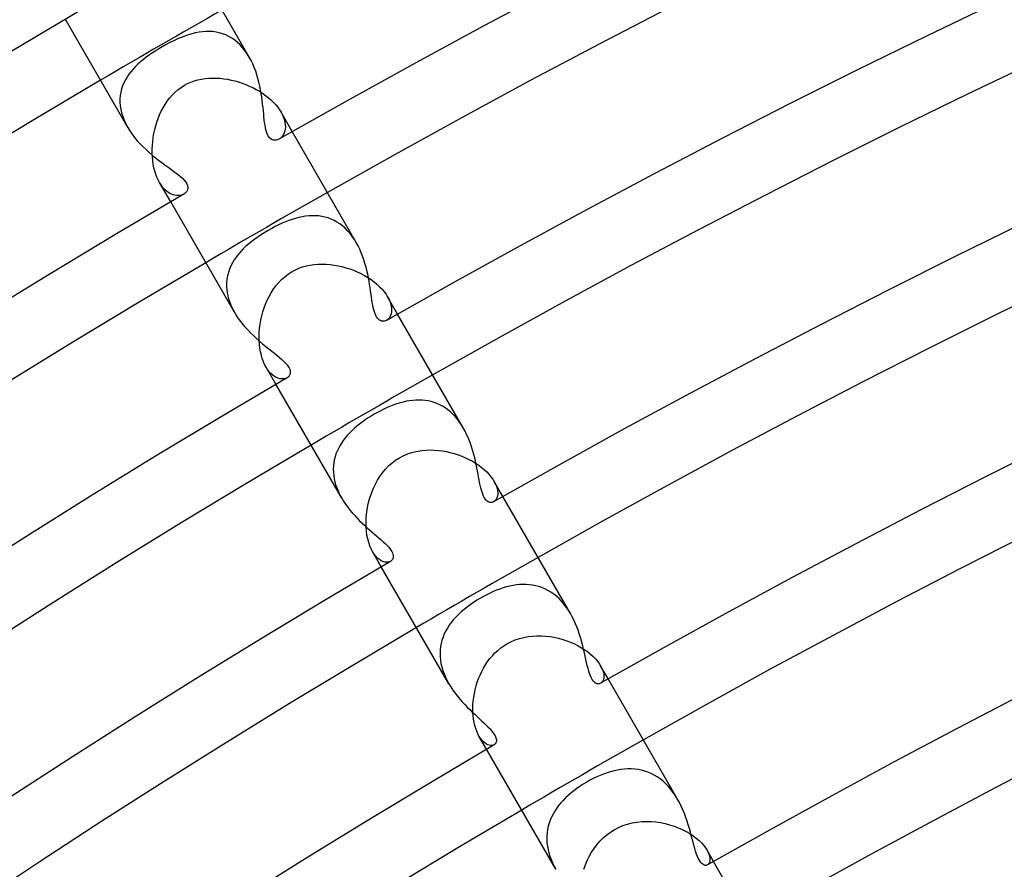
# Model space of a CAD drawing. Header units: millimetres. Extents: x -345 to 345, y -305 to 305.
# Tile 27 of 79: x -141 to -113, y 214 to 238. Entities that reach past the tile are written whole.
import ezdxf

# ---------------------------------------------------------------- set-up
doc = ezdxf.new("R2010")
doc.units = ezdxf.units.MM
doc.layers.add('HIDDEN', color=7, linetype='Continuous')
doc.layers.add('THICK', color=7, linetype='Continuous')

msp = doc.modelspace()

# ---------------------------------------------------------------- linework, layer by layer
at = {"layer": 'HIDDEN'}
for p, q in [((-136.223, 237.579), (-136.326, 237.544)), ((-136.121, 237.609), (-136.223, 237.579)), ((-136.02, 237.634), (-136.121, 237.609)), ((-135.92, 237.653), (-136.02, 237.634)), ((-135.821, 237.667), (-135.92, 237.653)), ((-135.723, 237.674), (-135.821, 237.667)), ((-135.626, 237.675), (-135.723, 237.674)), ((-135.53, 237.669), (-135.626, 237.675)), ((-135.436, 237.656), (-135.53, 237.669)), ((-135.342, 237.636), (-135.436, 237.656)), ((-135.25, 237.609), (-135.342, 237.636)), ((-135.16, 237.575), (-135.25, 237.609)), ((-135.073, 237.533), (-135.16, 237.575)), ((-136.858, 237.298), (-136.968, 237.236)), ((-136.749, 237.356), (-136.858, 237.298)), ((-136.642, 237.409), (-136.749, 237.356)), ((-136.535, 237.459), (-136.642, 237.409)), ((-136.43, 237.504), (-136.535, 237.459)), ((-136.326, 237.544), (-136.43, 237.504)), ((-134.988, 237.483), (-135.073, 237.533)), ((-134.905, 237.426), (-134.988, 237.483)), ((-134.826, 237.361), (-134.905, 237.426)), ((-134.75, 237.289), (-134.826, 237.361)), ((-134.678, 237.211), (-134.75, 237.289)), ((-137.335, 237.003), (-137.422, 236.94)), ((-137.246, 237.064), (-137.335, 237.003)), ((-137.154, 237.124), (-137.246, 237.064)), ((-137.061, 237.181), (-137.154, 237.124)), ((-136.968, 237.236), (-137.061, 237.181)), ((-134.611, 237.127), (-134.678, 237.211)), ((-134.548, 237.037), (-134.611, 237.127)), ((-134.489, 236.942), (-134.548, 237.037)), ((-137.66, 236.742), (-137.731, 236.673)), ((-137.584, 236.81), (-137.66, 236.742)), ((-137.505, 236.876), (-137.584, 236.81)), ((-137.422, 236.94), (-137.505, 236.876)), ((-137.919, 236.453), (-137.971, 236.374)), ((-137.861, 236.528), (-137.919, 236.453)), ((-137.798, 236.602), (-137.861, 236.528)), ((-137.731, 236.673), (-137.798, 236.602)), ((-138.061, 236.211), (-138.096, 236.125)), ((-138.019, 236.294), (-138.061, 236.211)), ((-137.971, 236.374), (-138.019, 236.294)), ((-136.336, 236.14), (-136.246, 236.188)), ((-136.246, 236.188), (-136.152, 236.23)), ((-136.152, 236.23), (-136.055, 236.265)), ((-136.055, 236.265), (-135.954, 236.294)), ((-135.954, 236.294), (-135.852, 236.316)), ((-135.852, 236.316), (-135.749, 236.332)), ((-135.749, 236.332), (-135.644, 236.342)), ((-135.644, 236.342), (-135.538, 236.346)), ((-135.538, 236.346), (-135.432, 236.345)), ((-135.432, 236.345), (-135.325, 236.339)), ((-135.325, 236.339), (-135.218, 236.327)), ((-135.218, 236.327), (-135.112, 236.311)), ((-135.112, 236.311), (-135.006, 236.29)), ((-135.006, 236.29), (-134.9, 236.265)), ((-134.9, 236.265), (-134.795, 236.235)), ((-134.795, 236.235), (-134.692, 236.201)), ((-134.692, 236.201), (-134.59, 236.162)), ((-134.59, 236.162), (-134.489, 236.12)), ((-138.148, 235.945), (-138.164, 235.852)), ((-138.126, 236.036), (-138.148, 235.945)), ((-138.096, 236.125), (-138.126, 236.036)), ((-136.686, 235.858), (-136.608, 235.937)), ((-136.608, 235.937), (-136.524, 236.011)), ((-136.524, 236.011), (-136.433, 236.079)), ((-136.433, 236.079), (-136.336, 236.14)), ((-134.489, 236.12), (-134.391, 236.073)), ((-134.391, 236.073), (-134.295, 236.023)), ((-134.295, 236.023), (-134.202, 235.969)), ((-134.202, 235.969), (-134.113, 235.912)), ((-134.113, 235.912), (-134.028, 235.852)), ((-138.172, 235.755), (-138.173, 235.657)), ((-138.173, 235.657), (-138.166, 235.558)), ((-138.164, 235.852), (-138.172, 235.755)), ((-136.944, 235.499), (-136.888, 235.594)), ((-136.888, 235.594), (-136.826, 235.686)), ((-136.826, 235.686), (-136.759, 235.774)), ((-136.759, 235.774), (-136.686, 235.858)), ((-134.028, 235.852), (-133.948, 235.788)), ((-133.948, 235.788), (-133.872, 235.722)), ((-133.872, 235.722), (-133.801, 235.654)), ((-133.801, 235.654), (-133.737, 235.585)), ((-138.166, 235.558), (-138.151, 235.456)), ((-138.151, 235.456), (-138.127, 235.354)), ((-138.127, 235.354), (-138.095, 235.25)), ((-137.042, 235.301), (-136.995, 235.401)), ((-136.995, 235.401), (-136.944, 235.499)), ((-133.737, 235.585), (-133.679, 235.515)), ((-133.679, 235.515), (-133.627, 235.444)), ((-133.627, 235.444), (-133.583, 235.372)), ((-133.583, 235.372), (-133.543, 235.297)), ((-133.264, 234.82), (-133.583, 235.372)), ((-138.095, 235.25), (-138.055, 235.146)), ((-138.055, 235.146), (-138.008, 235.043)), ((-138.008, 235.043), (-137.953, 234.942)), ((-137.154, 234.986), (-137.121, 235.094)), ((-137.121, 235.094), (-137.083, 235.199)), ((-137.083, 235.199), (-137.042, 235.301)), ((-133.543, 235.297), (-133.512, 235.223)), ((-133.512, 235.223), (-133.488, 235.151)), ((-133.488, 235.151), (-133.472, 235.081)), ((-133.472, 235.081), (-133.464, 235.015)), ((-137.225, 234.655), (-137.206, 234.766)), ((-137.206, 234.766), (-137.182, 234.877)), ((-137.182, 234.877), (-137.154, 234.986)), ((-133.495, 234.784), (-133.517, 234.737)), ((-133.479, 234.835), (-133.495, 234.784)), ((-133.467, 234.891), (-133.479, 234.835)), ((-133.462, 234.951), (-133.467, 234.891)), ((-133.464, 235.015), (-133.462, 234.951)), ((-137.249, 234.43), (-137.24, 234.542)), ((-137.24, 234.542), (-137.225, 234.655)), ((-133.608, 234.629), (-133.643, 234.605)), ((-133.574, 234.659), (-133.608, 234.629)), ((-133.544, 234.696), (-133.574, 234.659)), ((-133.517, 234.737), (-133.544, 234.696)), ((-137.254, 234.319), (-137.249, 234.43)), ((-137.254, 234.209), (-137.254, 234.319)), ((-137.249, 234.101), (-137.254, 234.209)), ((-137.239, 233.995), (-137.249, 234.101)), ((-137.224, 233.892), (-137.239, 233.995)), ((-137.205, 233.792), (-137.224, 233.892)), ((-137.181, 233.698), (-137.205, 233.792)), ((-137.153, 233.608), (-137.181, 233.698)), ((-137.121, 233.524), (-137.153, 233.608)), ((-137.085, 233.445), (-137.121, 233.524)), ((-137.047, 233.372), (-137.085, 233.445)), ((-137.003, 233.302), (-137.047, 233.372)), ((-136.728, 232.82), (-137.047, 233.372)), ((-136.957, 233.24), (-137.003, 233.302)), ((-136.909, 233.186), (-136.957, 233.24)), ((-136.859, 233.139), (-136.909, 233.186)), ((-136.809, 233.098), (-136.859, 233.139)), ((-136.758, 233.065), (-136.809, 233.098)), ((-136.707, 233.039), (-136.758, 233.065)), ((-136.656, 233.02), (-136.707, 233.039)), ((-136.607, 233.007), (-136.656, 233.02)), ((-136.558, 233), (-136.607, 233.007)), ((-136.512, 232.998), (-136.558, 233)), ((-136.467, 233.002), (-136.512, 232.998)), ((-136.426, 233.01), (-136.467, 233.002)), ((-136.387, 233.024), (-136.426, 233.01)), ((-136.352, 233.041), (-136.387, 233.024)), ((-133.458, 232.25), (-133.555, 232.209)), ((-133.362, 232.288), (-133.458, 232.25)), ((-133.266, 232.321), (-133.362, 232.288)), ((-133.172, 232.35), (-133.266, 232.321)), ((-133.078, 232.375), (-133.172, 232.35)), ((-132.983, 232.395), (-133.078, 232.375)), ((-132.889, 232.411), (-132.983, 232.395)), ((-132.795, 232.421), (-132.889, 232.411)), ((-132.702, 232.426), (-132.795, 232.421)), ((-132.609, 232.426), (-132.702, 232.426)), ((-132.516, 232.419), (-132.609, 232.426)), ((-132.425, 232.407), (-132.516, 232.419)), ((-132.335, 232.388), (-132.425, 232.407)), ((-132.246, 232.362), (-132.335, 232.388)), ((-132.159, 232.33), (-132.246, 232.362)), ((-132.074, 232.291), (-132.159, 232.33)), ((-131.991, 232.246), (-132.074, 232.291)), ((-131.91, 232.193), (-131.991, 232.246)), ((-134.047, 231.95), (-134.143, 231.889)), ((-133.949, 232.007), (-134.047, 231.95)), ((-133.85, 232.063), (-133.949, 232.007)), ((-133.751, 232.115), (-133.85, 232.063)), ((-133.653, 232.164), (-133.751, 232.115)), ((-133.555, 232.209), (-133.653, 232.164)), ((-131.832, 232.134), (-131.91, 232.193)), ((-131.758, 232.069), (-131.832, 232.134)), ((-131.687, 231.998), (-131.758, 232.069)), ((-131.619, 231.921), (-131.687, 231.998)), ((-134.418, 231.694), (-134.502, 231.625)), ((-134.329, 231.761), (-134.418, 231.694)), ((-134.238, 231.826), (-134.329, 231.761)), ((-134.143, 231.889), (-134.238, 231.826)), ((-131.555, 231.838), (-131.619, 231.921)), ((-131.495, 231.752), (-131.555, 231.838)), ((-131.44, 231.661), (-131.495, 231.752)), ((-134.732, 231.406), (-134.799, 231.329)), ((-134.66, 231.481), (-134.732, 231.406)), ((-134.583, 231.554), (-134.66, 231.481)), ((-134.502, 231.625), (-134.583, 231.554)), ((-134.917, 231.167), (-134.968, 231.082)), ((-134.861, 231.249), (-134.917, 231.167)), ((-134.799, 231.329), (-134.861, 231.249)), ((-135.052, 230.903), (-135.083, 230.81)), ((-135.013, 230.994), (-135.052, 230.903)), ((-134.968, 231.082), (-135.013, 230.994)), ((-133.379, 230.765), (-133.272, 230.833)), ((-133.272, 230.833), (-133.176, 230.884)), ((-133.176, 230.884), (-133.075, 230.929)), ((-133.075, 230.929), (-132.971, 230.966)), ((-132.971, 230.966), (-132.863, 230.996)), ((-132.863, 230.996), (-132.754, 231.019)), ((-132.754, 231.019), (-132.643, 231.036)), ((-132.643, 231.036), (-132.53, 231.045)), ((-132.53, 231.045), (-132.417, 231.048)), ((-132.417, 231.048), (-132.303, 231.045)), ((-132.303, 231.045), (-132.189, 231.037)), ((-132.189, 231.037), (-132.075, 231.022)), ((-132.075, 231.022), (-131.961, 231.002)), ((-131.961, 231.002), (-131.849, 230.977)), ((-131.849, 230.977), (-131.737, 230.946)), ((-131.737, 230.946), (-131.627, 230.911)), ((-131.627, 230.911), (-131.518, 230.871)), ((-131.518, 230.871), (-131.412, 230.826)), ((-131.412, 230.826), (-131.308, 230.777)), ((-135.125, 230.615), (-135.134, 230.515)), ((-135.108, 230.714), (-135.125, 230.615)), ((-135.083, 230.81), (-135.108, 230.714)), ((-133.657, 230.518), (-133.572, 230.606)), ((-133.572, 230.606), (-133.479, 230.689)), ((-133.479, 230.689), (-133.379, 230.765)), ((-131.308, 230.777), (-131.208, 230.723)), ((-131.208, 230.723), (-131.111, 230.666)), ((-131.111, 230.666), (-131.02, 230.605)), ((-131.02, 230.605), (-130.933, 230.541)), ((-130.933, 230.541), (-130.852, 230.474)), ((-135.134, 230.515), (-135.135, 230.412)), ((-135.135, 230.412), (-135.128, 230.307)), ((-135.128, 230.307), (-135.111, 230.199)), ((-133.87, 230.227), (-133.806, 230.328)), ((-133.806, 230.328), (-133.735, 230.425)), ((-133.735, 230.425), (-133.657, 230.518)), ((-130.852, 230.474), (-130.776, 230.404)), ((-130.776, 230.404), (-130.708, 230.333)), ((-130.708, 230.333), (-130.647, 230.261)), ((-130.647, 230.261), (-130.594, 230.188)), ((-135.111, 230.199), (-135.087, 230.091)), ((-135.087, 230.091), (-135.053, 229.983)), ((-135.053, 229.983), (-135.012, 229.876)), ((-134.026, 229.91), (-133.979, 230.019)), ((-133.979, 230.019), (-133.927, 230.124)), ((-133.927, 230.124), (-133.87, 230.227)), ((-130.594, 230.188), (-130.548, 230.116)), ((-130.548, 230.116), (-130.507, 230.038)), ((-130.264, 229.624), (-130.548, 230.116)), ((-130.507, 230.038), (-130.476, 229.962)), ((-135.012, 229.876), (-134.962, 229.768)), ((-134.962, 229.768), (-134.904, 229.661)), ((-134.104, 229.685), (-134.067, 229.799)), ((-134.067, 229.799), (-134.026, 229.91)), ((-130.476, 229.962), (-130.454, 229.889)), ((-130.454, 229.889), (-130.441, 229.819)), ((-130.441, 229.819), (-130.436, 229.753)), ((-130.436, 229.753), (-130.439, 229.692)), ((-134.181, 229.335), (-134.16, 229.453)), ((-134.16, 229.453), (-134.135, 229.57)), ((-134.135, 229.57), (-134.104, 229.685)), ((-130.547, 229.468), (-130.582, 229.443)), ((-130.516, 229.5), (-130.547, 229.468)), ((-130.488, 229.539), (-130.516, 229.5)), ((-130.466, 229.584), (-130.488, 229.539)), ((-130.449, 229.635), (-130.466, 229.584)), ((-130.439, 229.692), (-130.449, 229.635)), ((-134.205, 229.1), (-134.195, 229.217)), ((-134.195, 229.217), (-134.181, 229.335)), ((-134.208, 228.984), (-134.205, 229.1)), ((-134.206, 228.871), (-134.208, 228.984)), ((-134.199, 228.76), (-134.206, 228.871)), ((-134.186, 228.651), (-134.199, 228.76)), ((-134.168, 228.548), (-134.186, 228.651)), ((-134.145, 228.449), (-134.168, 228.548)), ((-134.118, 228.356), (-134.145, 228.449)), ((-134.086, 228.269), (-134.118, 228.356)), ((-134.051, 228.188), (-134.086, 228.269)), ((-134.012, 228.115), (-134.051, 228.188)), ((-133.967, 228.045), (-134.012, 228.115)), ((-133.728, 227.624), (-134.012, 228.115)), ((-133.92, 227.983), (-133.967, 228.045)), ((-133.871, 227.929), (-133.92, 227.983)), ((-133.821, 227.884), (-133.871, 227.929)), ((-133.77, 227.848), (-133.821, 227.884)), ((-133.719, 227.819), (-133.77, 227.848)), ((-133.669, 227.798), (-133.719, 227.819)), ((-133.62, 227.784), (-133.669, 227.798)), ((-133.573, 227.777), (-133.62, 227.784)), ((-133.528, 227.776), (-133.573, 227.777)), ((-133.486, 227.782), (-133.528, 227.776)), ((-133.447, 227.793), (-133.486, 227.782)), ((-133.412, 227.809), (-133.447, 227.793)), ((-129.743, 227.175), (-129.832, 227.168)), ((-129.655, 227.177), (-129.743, 227.175)), ((-129.568, 227.174), (-129.655, 227.177)), ((-129.481, 227.166), (-129.568, 227.174)), ((-130.653, 226.918), (-130.745, 226.873)), ((-130.561, 226.961), (-130.653, 226.918)), ((-130.468, 227), (-130.561, 226.961)), ((-130.376, 227.036), (-130.468, 227)), ((-130.284, 227.068), (-130.376, 227.036)), ((-130.193, 227.096), (-130.284, 227.068)), ((-130.102, 227.12), (-130.193, 227.096)), ((-130.011, 227.141), (-130.102, 227.12)), ((-129.921, 227.156), (-130.011, 227.141)), ((-129.832, 227.168), (-129.921, 227.156)), ((-129.395, 227.153), (-129.481, 227.166)), ((-129.31, 227.134), (-129.395, 227.153)), ((-129.226, 227.109), (-129.31, 227.134)), ((-129.144, 227.079), (-129.226, 227.109)), ((-129.063, 227.043), (-129.144, 227.079)), ((-128.984, 227.001), (-129.063, 227.043)), ((-128.907, 226.953), (-128.984, 227.001)), ((-128.833, 226.9), (-128.907, 226.953)), ((-128.76, 226.84), (-128.833, 226.9)), ((-131.103, 226.666), (-131.188, 226.609)), ((-131.016, 226.721), (-131.103, 226.666)), ((-130.928, 226.773), (-131.016, 226.721)), ((-130.837, 226.824), (-130.928, 226.773)), ((-130.745, 226.873), (-130.837, 226.824)), ((-128.69, 226.775), (-128.76, 226.84)), ((-128.624, 226.705), (-128.69, 226.775)), ((-128.561, 226.63), (-128.624, 226.705)), ((-128.501, 226.551), (-128.561, 226.63)), ((-131.501, 226.366), (-131.571, 226.301)), ((-131.428, 226.429), (-131.501, 226.366)), ((-131.351, 226.491), (-131.428, 226.429)), ((-131.271, 226.551), (-131.351, 226.491)), ((-131.188, 226.609), (-131.271, 226.551)), ((-128.445, 226.468), (-128.501, 226.551)), ((-128.392, 226.381), (-128.445, 226.468)), ((-131.76, 226.097), (-131.814, 226.026)), ((-131.701, 226.167), (-131.76, 226.097)), ((-131.638, 226.235), (-131.701, 226.167)), ((-131.571, 226.301), (-131.638, 226.235)), ((-131.952, 225.8), (-131.989, 225.721)), ((-131.911, 225.877), (-131.952, 225.8)), ((-131.865, 225.952), (-131.911, 225.877)), ((-131.814, 226.026), (-131.865, 225.952)), ((-132.047, 225.557), (-132.068, 225.472)), ((-132.021, 225.64), (-132.047, 225.557)), ((-131.989, 225.721), (-132.021, 225.64)), ((-130.32, 225.462), (-130.21, 225.531)), ((-130.21, 225.531), (-130.109, 225.585)), ((-130.109, 225.585), (-130.005, 225.631)), ((-130.005, 225.631), (-129.897, 225.669)), ((-129.897, 225.669), (-129.787, 225.7)), ((-129.787, 225.7), (-129.675, 225.724)), ((-129.675, 225.724), (-129.562, 225.741)), ((-129.562, 225.741), (-129.448, 225.751)), ((-129.448, 225.751), (-129.333, 225.754)), ((-129.333, 225.754), (-129.218, 225.751)), ((-129.218, 225.751), (-129.103, 225.742)), ((-129.103, 225.742), (-128.989, 225.728)), ((-128.989, 225.728), (-128.875, 225.708)), ((-128.875, 225.708), (-128.763, 225.683)), ((-128.763, 225.683), (-128.652, 225.652)), ((-128.652, 225.652), (-128.543, 225.617)), ((-128.543, 225.617), (-128.437, 225.578)), ((-128.437, 225.578), (-128.333, 225.534)), ((-128.333, 225.534), (-128.232, 225.485)), ((-132.093, 225.298), (-132.096, 225.208)), ((-132.084, 225.386), (-132.093, 225.298)), ((-132.068, 225.472), (-132.084, 225.386)), ((-130.609, 225.206), (-130.519, 225.298)), ((-130.519, 225.298), (-130.423, 225.384)), ((-130.423, 225.384), (-130.32, 225.462)), ((-128.232, 225.485), (-128.135, 225.433)), ((-128.135, 225.433), (-128.042, 225.377)), ((-128.042, 225.377), (-127.954, 225.319)), ((-127.954, 225.319), (-127.872, 225.257)), ((-127.872, 225.257), (-127.795, 225.194)), ((-132.096, 225.208), (-132.094, 225.118)), ((-132.094, 225.118), (-132.085, 225.026)), ((-132.085, 225.026), (-132.07, 224.933)), ((-132.07, 224.933), (-132.048, 224.839)), ((-130.835, 224.895), (-130.767, 225.003)), ((-130.767, 225.003), (-130.691, 225.107)), ((-130.691, 225.107), (-130.609, 225.206)), ((-127.795, 225.194), (-127.725, 225.128)), ((-127.725, 225.128), (-127.661, 225.061)), ((-127.661, 225.061), (-127.604, 224.994)), ((-127.604, 224.994), (-127.556, 224.927)), ((-132.048, 224.839), (-132.021, 224.746)), ((-132.021, 224.746), (-131.988, 224.654)), ((-131.988, 224.654), (-131.949, 224.562)), ((-131.002, 224.545), (-130.953, 224.665)), ((-130.953, 224.665), (-130.897, 224.782)), ((-130.897, 224.782), (-130.835, 224.895)), ((-127.556, 224.927), (-127.514, 224.861)), ((-127.514, 224.861), (-127.478, 224.791)), ((-127.264, 224.428), (-127.514, 224.861)), ((-127.478, 224.791), (-127.45, 224.724)), ((-127.45, 224.724), (-127.43, 224.66)), ((-127.43, 224.66), (-127.417, 224.599)), ((-131.949, 224.562), (-131.905, 224.471)), ((-131.905, 224.471), (-131.856, 224.381)), ((-131.08, 224.299), (-131.044, 224.423)), ((-131.044, 224.423), (-131.002, 224.545)), ((-127.434, 224.396), (-127.452, 224.358)), ((-127.421, 224.44), (-127.434, 224.396)), ((-127.413, 224.488), (-127.421, 224.44)), ((-127.417, 224.599), (-127.412, 224.542)), ((-127.412, 224.542), (-127.413, 224.488)), ((-131.133, 224.049), (-131.11, 224.174)), ((-131.11, 224.174), (-131.08, 224.299)), ((-127.5, 224.298), (-127.528, 224.278)), ((-127.474, 224.325), (-127.5, 224.298)), ((-127.452, 224.358), (-127.474, 224.325)), ((-131.16, 223.799), (-131.15, 223.924)), ((-131.15, 223.924), (-131.133, 224.049)), ((-131.163, 223.676), (-131.16, 223.799)), ((-131.161, 223.555), (-131.163, 223.676)), ((-131.151, 223.438), (-131.161, 223.555)), ((-131.136, 223.326), (-131.151, 223.438)), ((-131.114, 223.219), (-131.136, 223.326)), ((-131.087, 223.117), (-131.114, 223.219)), ((-131.055, 223.023), (-131.087, 223.117)), ((-131.018, 222.938), (-131.055, 223.023)), ((-130.978, 222.861), (-131.018, 222.938)), ((-130.932, 222.789), (-130.978, 222.861)), ((-130.728, 222.428), (-130.978, 222.861)), ((-130.883, 222.727), (-130.932, 222.789)), ((-130.833, 222.675), (-130.883, 222.727)), ((-130.782, 222.633), (-130.833, 222.675)), ((-130.731, 222.6), (-130.782, 222.633)), ((-130.681, 222.577), (-130.731, 222.6)), ((-130.632, 222.562), (-130.681, 222.577)), ((-130.585, 222.556), (-130.632, 222.562)), ((-130.541, 222.557), (-130.585, 222.556)), ((-130.501, 222.566), (-130.541, 222.557)), ((-130.466, 222.582), (-130.501, 222.566)), ((-127.163, 221.853), (-127.257, 221.826)), ((-127.069, 221.876), (-127.163, 221.853)), ((-126.975, 221.896), (-127.069, 221.876)), ((-126.882, 221.91), (-126.975, 221.896)), ((-126.788, 221.92), (-126.882, 221.91)), ((-126.695, 221.925), (-126.788, 221.92)), ((-126.603, 221.924), (-126.695, 221.925)), ((-126.511, 221.918), (-126.603, 221.924)), ((-126.42, 221.907), (-126.511, 221.918)), ((-126.33, 221.889), (-126.42, 221.907)), ((-126.241, 221.866), (-126.33, 221.889)), ((-126.153, 221.836), (-126.241, 221.866)), ((-127.815, 221.585), (-127.904, 221.536)), ((-127.724, 221.633), (-127.815, 221.585)), ((-127.631, 221.678), (-127.724, 221.633)), ((-127.538, 221.72), (-127.631, 221.678)), ((-127.444, 221.759), (-127.538, 221.72)), ((-127.351, 221.794), (-127.444, 221.759)), ((-127.257, 221.826), (-127.351, 221.794)), ((-126.067, 221.8), (-126.153, 221.836)), ((-125.982, 221.757), (-126.067, 221.8)), ((-125.899, 221.707), (-125.982, 221.757)), ((-125.818, 221.651), (-125.899, 221.707)), ((-125.74, 221.589), (-125.818, 221.651)), ((-125.665, 221.521), (-125.74, 221.589)), ((-128.197, 221.347), (-128.286, 221.281)), ((-128.103, 221.412), (-128.197, 221.347)), ((-128.005, 221.475), (-128.103, 221.412)), ((-127.904, 221.536), (-128.005, 221.475)), ((-125.593, 221.447), (-125.665, 221.521)), ((-125.525, 221.366), (-125.593, 221.447)), ((-125.459, 221.281), (-125.525, 221.366)), ((-128.531, 221.071), (-128.603, 220.997)), ((-128.454, 221.143), (-128.531, 221.071)), ((-128.372, 221.213), (-128.454, 221.143)), ((-128.286, 221.281), (-128.372, 221.213)), ((-125.398, 221.191), (-125.459, 221.281)), ((-125.341, 221.098), (-125.398, 221.191)), ((-128.792, 220.765), (-128.845, 220.684)), ((-128.734, 220.845), (-128.792, 220.765)), ((-128.671, 220.922), (-128.734, 220.845)), ((-128.603, 220.997), (-128.671, 220.922)), ((-128.934, 220.515), (-128.97, 220.428)), ((-128.892, 220.6), (-128.934, 220.515)), ((-128.845, 220.684), (-128.892, 220.6)), ((-126.548, 220.441), (-126.423, 220.456)), ((-126.423, 220.456), (-126.297, 220.462)), ((-126.297, 220.462), (-126.172, 220.462)), ((-126.172, 220.462), (-126.047, 220.454)), ((-126.047, 220.454), (-125.923, 220.439)), ((-129.024, 220.247), (-129.041, 220.155)), ((-129, 220.338), (-129.024, 220.247)), ((-128.97, 220.428), (-129, 220.338)), ((-127.328, 220.115), (-127.241, 220.178)), ((-127.241, 220.178), (-127.152, 220.233)), ((-127.152, 220.233), (-127.035, 220.294)), ((-127.035, 220.294), (-126.917, 220.345)), ((-126.917, 220.345), (-126.795, 220.386)), ((-126.795, 220.386), (-126.672, 220.418)), ((-126.672, 220.418), (-126.548, 220.441)), ((-125.923, 220.439), (-125.801, 220.419)), ((-125.801, 220.419), (-125.68, 220.392)), ((-125.68, 220.392), (-125.562, 220.359)), ((-125.562, 220.359), (-125.447, 220.321)), ((-125.447, 220.321), (-125.335, 220.278)), ((-125.335, 220.278), (-125.227, 220.231)), ((-125.227, 220.231), (-125.123, 220.178)), ((-125.123, 220.178), (-125.024, 220.122)), ((-129.052, 220.061), (-129.056, 219.965)), ((-129.056, 219.965), (-129.054, 219.867)), ((-129.041, 220.155), (-129.052, 220.061)), ((-127.634, 219.813), (-127.565, 219.896)), ((-127.565, 219.896), (-127.49, 219.974)), ((-127.49, 219.974), (-127.411, 220.047)), ((-127.411, 220.047), (-127.328, 220.115)), ((-125.024, 220.122), (-124.931, 220.063)), ((-124.931, 220.063), (-124.844, 220.001)), ((-124.844, 220.001), (-124.765, 219.937)), ((-124.765, 219.937), (-124.692, 219.871)), ((-129.054, 219.867), (-129.045, 219.77)), ((-129.045, 219.77), (-129.029, 219.672)), ((-129.029, 219.672), (-129.006, 219.574)), ((-127.816, 219.541), (-127.76, 219.636)), ((-127.76, 219.636), (-127.7, 219.726)), ((-127.7, 219.726), (-127.634, 219.813)), ((-124.692, 219.871), (-124.627, 219.805)), ((-124.627, 219.805), (-124.57, 219.738)), ((-124.57, 219.738), (-124.522, 219.672)), ((-124.522, 219.672), (-124.481, 219.608)), ((-124.264, 219.232), (-124.482, 219.608)), ((-124.481, 219.608), (-124.447, 219.541)), ((-129.006, 219.574), (-128.977, 219.477)), ((-128.977, 219.477), (-128.942, 219.379)), ((-128.942, 219.379), (-128.902, 219.283)), ((-127.956, 219.242), (-127.914, 219.344)), ((-127.914, 219.344), (-127.868, 219.444)), ((-127.868, 219.444), (-127.816, 219.541)), ((-124.447, 219.541), (-124.42, 219.477)), ((-124.42, 219.477), (-124.403, 219.417)), ((-124.403, 219.417), (-124.392, 219.361)), ((-124.392, 219.361), (-124.389, 219.309)), ((-128.902, 219.283), (-128.856, 219.189)), ((-128.856, 219.189), (-128.805, 219.097)), ((-128.026, 219.033), (-127.994, 219.138)), ((-127.994, 219.138), (-127.956, 219.242)), ((-124.455, 219.127), (-124.481, 219.109)), ((-124.433, 219.152), (-124.455, 219.127)), ((-124.415, 219.183), (-124.433, 219.152)), ((-124.401, 219.22), (-124.415, 219.183)), ((-124.392, 219.262), (-124.401, 219.22)), ((-124.389, 219.309), (-124.392, 219.262)), ((-128.095, 218.712), (-128.077, 218.819)), ((-128.077, 218.819), (-128.054, 218.926)), ((-128.054, 218.926), (-128.026, 219.033)), ((-128.12, 218.392), (-128.117, 218.498)), ((-128.117, 218.498), (-128.108, 218.604)), ((-128.108, 218.604), (-128.095, 218.712)), ((-128.118, 218.288), (-128.12, 218.392)), ((-128.112, 218.187), (-128.118, 218.288)), ((-128.1, 218.09), (-128.112, 218.187)), ((-128.085, 217.996), (-128.1, 218.09)), ((-128.064, 217.907), (-128.085, 217.996)), ((-128.04, 217.823), (-128.064, 217.907)), ((-128.011, 217.745), (-128.04, 217.823)), ((-127.98, 217.673), (-128.011, 217.745)), ((-127.946, 217.608), (-127.98, 217.673)), ((-127.907, 217.547), (-127.946, 217.608)), ((-127.728, 217.232), (-127.946, 217.608)), ((-127.865, 217.493), (-127.907, 217.547)), ((-127.822, 217.447), (-127.865, 217.493)), ((-127.779, 217.41), (-127.822, 217.447)), ((-127.736, 217.38), (-127.779, 217.41)), ((-127.694, 217.359), (-127.736, 217.38)), ((-127.652, 217.345), (-127.694, 217.359)), ((-127.513, 217.358), (-127.543, 217.345)), ((-127.613, 217.338), (-127.652, 217.345)), ((-127.576, 217.338), (-127.613, 217.338)), ((-127.543, 217.345), (-127.576, 217.338)), ((-124.396, 216.524), (-124.494, 216.485)), ((-124.297, 216.559), (-124.396, 216.524)), ((-124.197, 216.589), (-124.297, 216.559)), ((-124.098, 216.616), (-124.197, 216.589)), ((-123.999, 216.637), (-124.098, 216.616)), ((-123.901, 216.653), (-123.999, 216.637)), ((-123.802, 216.665), (-123.901, 216.653)), ((-123.704, 216.671), (-123.802, 216.665)), ((-123.607, 216.671), (-123.704, 216.671)), ((-123.51, 216.665), (-123.607, 216.671)), ((-123.415, 216.654), (-123.51, 216.665)), ((-123.32, 216.636), (-123.415, 216.654)), ((-123.226, 216.611), (-123.32, 216.636)), ((-123.133, 216.58), (-123.226, 216.611)), ((-123.042, 216.542), (-123.133, 216.58)), ((-122.953, 216.497), (-123.042, 216.542)), ((-124.974, 216.237), (-125.067, 216.177)), ((-124.878, 216.295), (-124.974, 216.237)), ((-124.785, 216.347), (-124.878, 216.295)), ((-124.689, 216.396), (-124.785, 216.347)), ((-124.592, 216.442), (-124.689, 216.396)), ((-124.494, 216.485), (-124.592, 216.442)), ((-122.867, 216.445), (-122.953, 216.497)), ((-122.783, 216.387), (-122.867, 216.445)), ((-122.702, 216.322), (-122.783, 216.387)), ((-122.623, 216.25), (-122.702, 216.322)), ((-122.548, 216.172), (-122.623, 216.25)), ((-125.326, 215.985), (-125.405, 215.917)), ((-125.243, 216.051), (-125.326, 215.985)), ((-125.156, 216.115), (-125.243, 216.051)), ((-125.067, 216.177), (-125.156, 216.115)), ((-122.478, 216.089), (-122.548, 216.172)), ((-122.411, 216.001), (-122.478, 216.089)), ((-122.348, 215.909), (-122.411, 216.001)), ((-125.617, 215.701), (-125.679, 215.625)), ((-125.551, 215.775), (-125.617, 215.701)), ((-125.48, 215.846), (-125.551, 215.775)), ((-125.405, 215.917), (-125.48, 215.846)), ((-122.29, 215.812), (-122.348, 215.909)), ((-125.79, 215.467), (-125.837, 215.385)), ((-125.737, 215.547), (-125.79, 215.467)), ((-125.679, 215.625), (-125.737, 215.547)), ((-125.948, 215.128), (-125.974, 215.039)), ((-125.917, 215.216), (-125.948, 215.128)), ((-125.88, 215.301), (-125.917, 215.216)), ((-125.837, 215.385), (-125.88, 215.301)), ((-123.714, 215.1), (-123.581, 215.133)), ((-123.581, 215.133), (-123.447, 215.156)), ((-123.447, 215.156), (-123.312, 215.17)), ((-123.312, 215.17), (-123.177, 215.175)), ((-123.177, 215.175), (-123.042, 215.171)), ((-123.042, 215.171), (-122.907, 215.16)), ((-122.907, 215.16), (-122.775, 215.141)), ((-122.775, 215.141), (-122.644, 215.114)), ((-122.644, 215.114), (-122.516, 215.081)), ((-126.007, 214.855), (-126.014, 214.761)), ((-125.993, 214.948), (-126.007, 214.855)), ((-125.974, 215.039), (-125.993, 214.948)), ((-124.309, 214.792), (-124.204, 214.87)), ((-124.204, 214.87), (-124.095, 214.938)), ((-124.095, 214.938), (-123.971, 215.003)), ((-123.971, 215.003), (-123.844, 215.057)), ((-123.844, 215.057), (-123.714, 215.1)), ((-122.516, 215.081), (-122.391, 215.041)), ((-122.391, 215.041), (-122.271, 214.996)), ((-122.271, 214.996), (-122.155, 214.945)), ((-122.155, 214.945), (-122.045, 214.889)), ((-122.045, 214.889), (-121.941, 214.829)), ((-126.014, 214.761), (-126.015, 214.665)), ((-126.015, 214.665), (-126.01, 214.57)), ((-126.01, 214.57), (-125.998, 214.473)), ((-124.587, 214.513), (-124.501, 214.612)), ((-124.501, 214.612), (-124.408, 214.706)), ((-124.408, 214.706), (-124.309, 214.792)), ((-121.941, 214.829), (-121.844, 214.765)), ((-121.844, 214.765), (-121.756, 214.699)), ((-121.756, 214.699), (-121.676, 214.631)), ((-121.676, 214.631), (-121.606, 214.562)), ((-121.606, 214.562), (-121.544, 214.492)), ((-125.998, 214.473), (-125.98, 214.377)), ((-125.98, 214.377), (-125.955, 214.28)), ((-125.955, 214.28), (-125.925, 214.183)), ((-124.804, 214.18), (-124.739, 214.296)), ((-124.739, 214.296), (-124.666, 214.407)), ((-124.666, 214.407), (-124.587, 214.513)), ((-121.544, 214.492), (-121.492, 214.424)), ((-121.492, 214.424), (-121.45, 214.358)), ((-121.45, 214.358), (-121.415, 214.289)), ((-121.264, 214.035), (-121.45, 214.358)), ((-121.415, 214.289), (-121.39, 214.224)), ((-125.925, 214.183), (-125.889, 214.088)), ((-125.889, 214.088), (-125.849, 213.994)), ((-125.849, 213.994), (-125.803, 213.902)), ((-124.914, 213.937), (-124.863, 214.06)), ((-124.863, 214.06), (-124.804, 214.18)), ((-121.378, 214.018), (-121.393, 213.983)), ((-121.39, 214.224), (-121.374, 214.163)), ((-121.37, 214.06), (-121.378, 214.018)), ((-121.374, 214.163), (-121.368, 214.109)), ((-121.368, 214.109), (-121.37, 214.06)), ((-125.803, 213.902), (-125.754, 213.812)), ((-124.959, 213.812), (-124.914, 213.937)), ((-121.414, 213.956), (-121.439, 213.936)), ((-121.393, 213.983), (-121.414, 213.956))]:
    msp.add_line(p, q, dxfattribs=at)
for radius, start, end in [(274, 119.58179, 120.4182), (268, 119.5724, 120.42759), (262, 119.5626, 120.43739), (256, 119.5524, 120.44765), (250, 119.54163, 120.45836)]:
    msp.add_arc((0, 0), radius, start, end, dxfattribs=at)
at = {"layer": 'THICK'}
for p, q in [((-134.489, 236.942), (-136.264, 240.017)), ((-137.953, 234.942), (-139.728, 238.017)), ((-134.437, 236.845), (-134.489, 236.942)), ((-134.389, 236.747), (-134.437, 236.845)), ((-134.346, 236.646), (-134.389, 236.747)), ((-134.307, 236.542), (-134.346, 236.646)), ((-134.273, 236.438), (-134.307, 236.542)), ((-134.241, 236.332), (-134.273, 236.438)), ((-134.214, 236.226), (-134.241, 236.332)), ((-134.19, 236.12), (-134.214, 236.226)), ((-134.169, 236.015), (-134.19, 236.12)), ((-134.151, 235.911), (-134.169, 236.015)), ((-134.135, 235.808), (-134.151, 235.911)), ((-134.121, 235.706), (-134.135, 235.808)), ((-134.109, 235.607), (-134.121, 235.706)), ((-134.098, 235.51), (-134.109, 235.607)), ((-134.088, 235.416), (-134.098, 235.51)), ((-134.079, 235.326), (-134.088, 235.416)), ((-134.07, 235.239), (-134.079, 235.326)), ((-134.061, 235.156), (-134.07, 235.239)), ((-134.051, 235.077), (-134.061, 235.156)), ((-134.04, 235.003), (-134.051, 235.077)), ((-137.953, 234.942), (-137.893, 234.844)), ((-137.893, 234.844), (-137.826, 234.747)), ((-137.826, 234.747), (-137.755, 234.653)), ((-134.028, 234.934), (-134.04, 235.003)), ((-134.014, 234.87), (-134.028, 234.934)), ((-133.997, 234.812), (-134.014, 234.87)), ((-133.979, 234.76), (-133.997, 234.812)), ((-133.957, 234.713), (-133.979, 234.76)), ((-131.441, 231.662), (-133.264, 234.82)), ((-137.755, 234.653), (-137.679, 234.562)), ((-137.679, 234.562), (-137.599, 234.474)), ((-137.599, 234.474), (-137.515, 234.389)), ((-133.933, 234.673), (-133.957, 234.713)), ((-133.905, 234.639), (-133.933, 234.673)), ((-133.874, 234.611), (-133.905, 234.639)), ((-133.84, 234.591), (-133.874, 234.611)), ((-133.803, 234.578), (-133.84, 234.591)), ((-133.763, 234.573), (-133.803, 234.578)), ((-133.723, 234.576), (-133.763, 234.573)), ((-133.683, 234.587), (-133.723, 234.576)), ((-133.643, 234.605), (-133.683, 234.587)), ((-137.515, 234.389), (-137.429, 234.307)), ((-137.429, 234.307), (-137.341, 234.228)), ((-137.341, 234.228), (-137.252, 234.152)), ((-137.252, 234.152), (-137.162, 234.079)), ((-137.162, 234.079), (-137.072, 234.009)), ((-137.072, 234.009), (-136.983, 233.942)), ((-136.983, 233.942), (-136.895, 233.877)), ((-136.895, 233.877), (-136.809, 233.815)), ((-136.809, 233.815), (-136.726, 233.755)), ((-136.726, 233.755), (-136.646, 233.697)), ((-136.646, 233.697), (-136.571, 233.641)), ((-136.571, 233.641), (-136.502, 233.587)), ((-136.502, 233.587), (-136.439, 233.534)), ((-136.439, 233.534), (-136.384, 233.482)), ((-136.384, 233.482), (-136.337, 233.431)), ((-136.337, 233.431), (-136.299, 233.381)), ((-136.299, 233.381), (-136.27, 233.333)), ((-136.307, 233.074), (-136.328, 233.057)), ((-136.288, 233.094), (-136.307, 233.074)), ((-136.272, 233.115), (-136.288, 233.094)), ((-136.259, 233.139), (-136.272, 233.115)), ((-136.27, 233.333), (-136.251, 233.285)), ((-136.248, 233.169), (-136.259, 233.139)), ((-136.251, 233.285), (-136.242, 233.242)), ((-136.242, 233.203), (-136.248, 233.169)), ((-136.242, 233.242), (-136.242, 233.203)), ((-134.905, 229.662), (-136.728, 232.82)), ((-136.328, 233.057), (-136.352, 233.041)), ((-131.389, 231.567), (-131.44, 231.661)), ((-131.342, 231.47), (-131.389, 231.567)), ((-131.299, 231.371), (-131.342, 231.47)), ((-131.26, 231.27), (-131.299, 231.371)), ((-131.224, 231.168), (-131.26, 231.27)), ((-131.193, 231.066), (-131.224, 231.168)), ((-131.164, 230.963), (-131.193, 231.066)), ((-131.139, 230.861), (-131.164, 230.963)), ((-131.116, 230.76), (-131.139, 230.861)), ((-131.096, 230.66), (-131.116, 230.76)), ((-131.078, 230.562), (-131.096, 230.66)), ((-131.062, 230.465), (-131.078, 230.562)), ((-131.047, 230.372), (-131.062, 230.465)), ((-131.033, 230.281), (-131.047, 230.372)), ((-131.021, 230.193), (-131.033, 230.281)), ((-131.008, 230.109), (-131.021, 230.193)), ((-130.996, 230.028), (-131.008, 230.109)), ((-130.984, 229.951), (-130.996, 230.028)), ((-130.97, 229.878), (-130.984, 229.951)), ((-130.956, 229.81), (-130.97, 229.878)), ((-130.941, 229.746), (-130.956, 229.81)), ((-130.924, 229.686), (-130.941, 229.746)), ((-134.904, 229.661), (-134.842, 229.56)), ((-134.842, 229.56), (-134.774, 229.461)), ((-134.774, 229.461), (-134.701, 229.365)), ((-130.905, 229.632), (-130.924, 229.686)), ((-130.884, 229.584), (-130.905, 229.632)), ((-130.861, 229.543), (-130.884, 229.584)), ((-130.837, 229.507), (-130.861, 229.543)), ((-130.811, 229.478), (-130.837, 229.507)), ((-130.784, 229.454), (-130.811, 229.478)), ((-130.756, 229.437), (-130.784, 229.454)), ((-130.727, 229.425), (-130.756, 229.437)), ((-130.697, 229.419), (-130.727, 229.425)), ((-130.667, 229.418), (-130.697, 229.419)), ((-130.638, 229.422), (-130.667, 229.418)), ((-130.61, 229.43), (-130.638, 229.422)), ((-130.582, 229.443), (-130.61, 229.43)), ((-128.392, 226.381), (-130.264, 229.624)), ((-134.701, 229.365), (-134.624, 229.272)), ((-134.624, 229.272), (-134.542, 229.181)), ((-134.542, 229.181), (-134.458, 229.094)), ((-134.458, 229.094), (-134.372, 229.01)), ((-134.372, 229.01), (-134.285, 228.929)), ((-134.285, 228.929), (-134.196, 228.851)), ((-134.196, 228.851), (-134.108, 228.777)), ((-134.108, 228.777), (-134.021, 228.705)), ((-134.021, 228.705), (-133.935, 228.636)), ((-133.935, 228.636), (-133.851, 228.571)), ((-133.851, 228.571), (-133.771, 228.507)), ((-133.771, 228.507), (-133.695, 228.446)), ((-133.695, 228.446), (-133.624, 228.387)), ((-133.624, 228.387), (-133.559, 228.331)), ((-133.559, 228.331), (-133.502, 228.277)), ((-133.502, 228.277), (-133.453, 228.227)), ((-133.453, 228.227), (-133.412, 228.179)), ((-133.412, 228.179), (-133.379, 228.134)), ((-133.379, 228.134), (-133.354, 228.091)), ((-133.354, 228.091), (-133.336, 228.051)), ((-133.336, 228.051), (-133.325, 228.014)), ((-133.325, 228.014), (-133.32, 227.981)), ((-133.394, 227.821), (-133.412, 227.809)), ((-133.378, 227.835), (-133.394, 227.821)), ((-133.363, 227.85), (-133.378, 227.835)), ((-133.351, 227.866), (-133.363, 227.85)), ((-133.34, 227.884), (-133.351, 227.866)), ((-133.331, 227.903), (-133.34, 227.884)), ((-133.324, 227.926), (-133.331, 227.903)), ((-133.32, 227.952), (-133.324, 227.926)), ((-133.32, 227.981), (-133.32, 227.952)), ((-131.856, 224.381), (-133.728, 227.624)), ((-128.342, 226.291), (-128.392, 226.381)), ((-128.297, 226.199), (-128.342, 226.291)), ((-128.255, 226.106), (-128.297, 226.199)), ((-128.217, 226.01), (-128.255, 226.106)), ((-128.182, 225.914), (-128.217, 226.01)), ((-128.149, 225.818), (-128.182, 225.914)), ((-128.12, 225.72), (-128.149, 225.818)), ((-128.093, 225.624), (-128.12, 225.72)), ((-128.069, 225.528), (-128.093, 225.624)), ((-128.047, 225.433), (-128.069, 225.528)), ((-128.027, 225.339), (-128.047, 225.433)), ((-128.008, 225.247), (-128.027, 225.339)), ((-127.99, 225.157), (-128.008, 225.247)), ((-127.974, 225.07), (-127.99, 225.157)), ((-127.958, 224.985), (-127.974, 225.07)), ((-127.943, 224.903), (-127.958, 224.985)), ((-127.927, 224.824), (-127.943, 224.903)), ((-127.911, 224.748), (-127.927, 224.824)), ((-127.895, 224.677), (-127.911, 224.748)), ((-127.877, 224.61), (-127.895, 224.677)), ((-131.856, 224.381), (-131.802, 224.293)), ((-127.858, 224.549), (-127.877, 224.61)), ((-127.838, 224.492), (-127.858, 224.549)), ((-127.817, 224.442), (-127.838, 224.492)), ((-127.794, 224.398), (-127.817, 224.442)), ((-127.769, 224.359), (-127.794, 224.398)), ((-125.342, 221.098), (-127.264, 224.428)), ((-131.802, 224.293), (-131.745, 224.207)), ((-131.745, 224.207), (-131.685, 224.124)), ((-131.685, 224.124), (-131.621, 224.042)), ((-127.744, 224.327), (-127.769, 224.359)), ((-127.716, 224.301), (-127.744, 224.327)), ((-127.688, 224.281), (-127.716, 224.301)), ((-127.66, 224.267), (-127.688, 224.281)), ((-127.632, 224.259), (-127.66, 224.267)), ((-127.605, 224.257), (-127.632, 224.259)), ((-127.578, 224.259), (-127.605, 224.257)), ((-127.553, 224.266), (-127.578, 224.259)), ((-127.528, 224.278), (-127.553, 224.266)), ((-131.621, 224.042), (-131.555, 223.963)), ((-131.555, 223.963), (-131.486, 223.886)), ((-131.486, 223.886), (-131.416, 223.812)), ((-131.416, 223.812), (-131.346, 223.74)), ((-131.346, 223.74), (-131.274, 223.671)), ((-131.274, 223.671), (-131.202, 223.604)), ((-131.202, 223.604), (-131.131, 223.539)), ((-131.131, 223.539), (-131.06, 223.477)), ((-131.06, 223.477), (-130.991, 223.416)), ((-130.991, 223.416), (-130.922, 223.358)), ((-130.922, 223.358), (-130.856, 223.301)), ((-130.856, 223.301), (-130.792, 223.246)), ((-130.792, 223.246), (-130.731, 223.193)), ((-130.731, 223.193), (-130.674, 223.141)), ((-130.674, 223.141), (-130.621, 223.09)), ((-130.621, 223.09), (-130.572, 223.042)), ((-130.572, 223.042), (-130.528, 222.994)), ((-130.528, 222.994), (-130.49, 222.949)), ((-130.49, 222.949), (-130.458, 222.905)), ((-130.458, 222.905), (-130.432, 222.863)), ((-130.432, 222.863), (-130.412, 222.822)), ((-130.412, 222.822), (-130.398, 222.783)), ((-130.398, 222.783), (-130.391, 222.747)), ((-130.389, 222.714), (-130.392, 222.684)), ((-130.391, 222.747), (-130.389, 222.714)), ((-128.806, 219.098), (-130.728, 222.428)), ((-130.445, 222.596), (-130.466, 222.582)), ((-130.427, 222.614), (-130.445, 222.596)), ((-130.412, 222.634), (-130.427, 222.614)), ((-130.4, 222.657), (-130.412, 222.634)), ((-130.392, 222.684), (-130.4, 222.657)), ((-125.288, 221.001), (-125.341, 221.098)), ((-125.239, 220.901), (-125.288, 221.001)), ((-125.194, 220.799), (-125.239, 220.901)), ((-125.152, 220.695), (-125.194, 220.799)), ((-125.114, 220.59), (-125.152, 220.695)), ((-125.079, 220.486), (-125.114, 220.59)), ((-125.048, 220.382), (-125.079, 220.486)), ((-125.019, 220.278), (-125.048, 220.382)), ((-124.992, 220.176), (-125.019, 220.278)), ((-124.968, 220.075), (-124.992, 220.176)), ((-124.945, 219.977), (-124.968, 220.075)), ((-124.923, 219.88), (-124.945, 219.977)), ((-124.902, 219.787), (-124.923, 219.88)), ((-124.881, 219.698), (-124.902, 219.787)), ((-124.861, 219.613), (-124.881, 219.698)), ((-124.84, 219.532), (-124.861, 219.613)), ((-124.818, 219.457), (-124.84, 219.532)), ((-124.795, 219.388), (-124.818, 219.457)), ((-124.771, 219.325), (-124.795, 219.388)), ((-124.746, 219.27), (-124.771, 219.325)), ((-128.805, 219.097), (-128.749, 219.005)), ((-124.719, 219.221), (-124.746, 219.27)), ((-124.69, 219.18), (-124.719, 219.221)), ((-124.661, 219.148), (-124.69, 219.18)), ((-124.632, 219.123), (-124.661, 219.148)), ((-124.604, 219.107), (-124.632, 219.123)), ((-124.577, 219.097), (-124.604, 219.107)), ((-124.551, 219.092), (-124.577, 219.097)), ((-124.526, 219.093), (-124.551, 219.092)), ((-124.503, 219.099), (-124.526, 219.093)), ((-124.481, 219.109), (-124.503, 219.099)), ((-122.29, 215.812), (-124.264, 219.232)), ((-128.749, 219.005), (-128.689, 218.914)), ((-128.689, 218.914), (-128.625, 218.827)), ((-128.625, 218.827), (-128.559, 218.742)), ((-128.559, 218.742), (-128.491, 218.66)), ((-128.491, 218.66), (-128.421, 218.581)), ((-128.421, 218.581), (-128.351, 218.505)), ((-128.351, 218.505), (-128.28, 218.431)), ((-128.28, 218.431), (-128.209, 218.36)), ((-128.209, 218.36), (-128.138, 218.292)), ((-128.138, 218.292), (-128.068, 218.226)), ((-128.068, 218.226), (-128, 218.163)), ((-128, 218.163), (-127.934, 218.102)), ((-127.934, 218.102), (-127.87, 218.043)), ((-127.87, 218.043), (-127.809, 217.986)), ((-127.809, 217.986), (-127.751, 217.931)), ((-127.751, 217.931), (-127.691, 217.872)), ((-127.691, 217.872), (-127.632, 217.809)), ((-127.632, 217.809), (-127.577, 217.745)), ((-127.577, 217.745), (-127.528, 217.68)), ((-127.528, 217.68), (-127.489, 217.615)), ((-127.483, 217.382), (-127.513, 217.358)), ((-127.489, 217.615), (-127.463, 217.555)), ((-127.462, 217.414), (-127.483, 217.382)), ((-127.463, 217.555), (-127.451, 217.502)), ((-127.451, 217.454), (-127.462, 217.414)), ((-127.451, 217.502), (-127.451, 217.454)), ((-125.754, 213.812), (-127.728, 217.232)), ((-122.234, 215.711), (-122.29, 215.812)), ((-122.183, 215.607), (-122.234, 215.711)), ((-122.136, 215.503), (-122.183, 215.607)), ((-122.093, 215.397), (-122.136, 215.503)), ((-122.054, 215.291), (-122.093, 215.397)), ((-122.018, 215.185), (-122.054, 215.291)), ((-121.984, 215.079), (-122.018, 215.185)), ((-121.954, 214.975), (-121.984, 215.079)), ((-121.925, 214.873), (-121.954, 214.975)), ((-121.898, 214.774), (-121.925, 214.873)), ((-121.873, 214.677), (-121.898, 214.774)), ((-121.849, 214.584), (-121.873, 214.677)), ((-121.825, 214.495), (-121.849, 214.584)), ((-121.8, 214.408), (-121.825, 214.495)), ((-121.775, 214.325), (-121.8, 214.408)), ((-121.748, 214.246), (-121.775, 214.325)), ((-121.72, 214.173), (-121.748, 214.246)), ((-121.689, 214.107), (-121.72, 214.173)), ((-121.659, 214.052), (-121.689, 214.107)), ((-121.628, 214.009), (-121.659, 214.052)), ((-121.599, 213.977), (-121.628, 214.009)), ((-119.237, 210.524), (-121.264, 214.035)), ((-121.572, 213.954), (-121.599, 213.977)), ((-121.546, 213.938), (-121.572, 213.954)), ((-121.523, 213.928), (-121.546, 213.938)), ((-121.5, 213.924), (-121.523, 213.928)), ((-121.478, 213.924), (-121.5, 213.924)), ((-121.458, 213.928), (-121.478, 213.924)), ((-121.439, 213.936), (-121.458, 213.928))]:
    msp.add_line(p, q, dxfattribs=at)
for radius, start, end in [(270, 60.33188, 119.66814), (268, 60.42757, 119.5724), (264, 60.35463, 119.64539), (262, 60.43736, 119.5626), (258, 60.37663, 119.62339), (256, 60.44762, 119.5524), (252, 60.39806, 119.6019), (250, 60.45839, 119.54163), (246, 60.41903, 119.58093), (244, 60.46962, 119.53034), (240, 60.43966, 119.56036), (276, 120.30819, 179.69177), (238, 60.48148, 119.51854), (274, 120.4182, 179.58176), (234, 60.45994, 119.54008), (270, 120.33185, 179.66816), (232, 60.49392, 119.50605), (268, 120.42759, 179.57242), (264, 120.3546, 179.64542), (262, 120.43739, 179.56262), (258, 120.37666, 179.62336), (256, 120.44765, 179.55237), (252, 120.39809, 179.60193), (250, 120.45836, 179.54165)]:
    msp.add_arc((0, 0), radius, start, end, dxfattribs=at)

doc.saveas('drawing.dxf')
